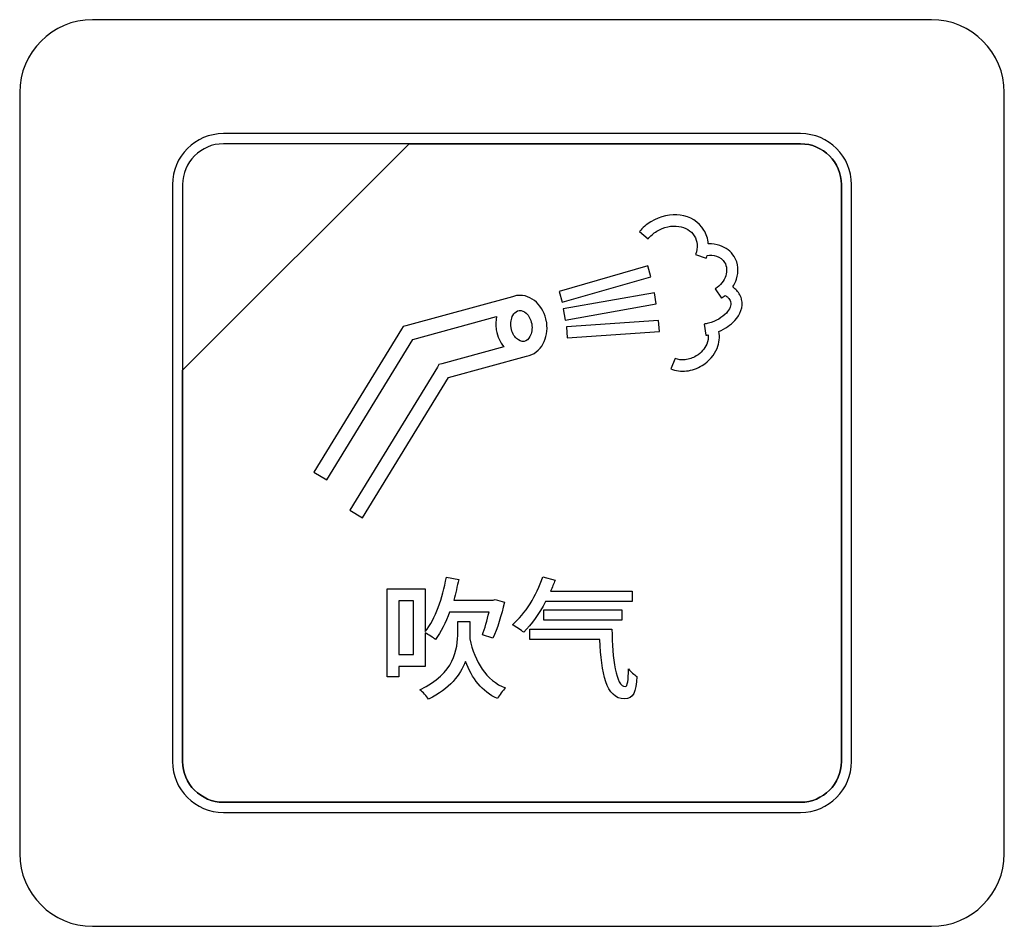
# Model space of a CAD drawing. Header units: millimetres. Extents: x 7146 to 9108, y -1574 to -663.
# Tile 191 of 256: x 7416 to 7436, y -1289 to -1270. Entities that reach past the tile are written whole.
import ezdxf

# ---------------------------------------------------------------- set-up
doc = ezdxf.new("R2010")
doc.units = ezdxf.units.MM
doc.header["$LTSCALE"] = 3

msp = doc.modelspace()

# ---------------------------------------------------------------- linework, layer by layer
at = {"linetype": 'Continuous', "lineweight": 30}
for points, knots in [([(7417.287, -1269.87), (7417.287, -1269.87), (7434.587, -1269.87), (7434.587, -1269.87), (7434.587, -1269.87), (7435.412, -1269.87), (7436.087, -1270.545), (7436.087, -1271.37), (7436.087, -1271.37), (7436.087, -1271.37), (7436.087, -1287.07), (7436.087, -1287.07), (7436.087, -1287.07), (7436.087, -1287.895), (7435.412, -1288.57), (7434.587, -1288.57), (7434.587, -1288.57), (7434.587, -1288.57), (7417.287, -1288.57), (7417.287, -1288.57), (7417.287, -1288.57), (7416.462, -1288.57), (7415.787, -1287.895), (7415.787, -1287.07), (7415.787, -1287.07), (7415.787, -1287.07), (7415.787, -1271.37), (7415.787, -1271.37), (7415.787, -1271.37), (7415.787, -1270.545), (7416.462, -1269.87), (7417.287, -1269.87)], [0, 0, 0, 0, 0.111111, 0.111111, 0.111111, 0.111111, 0.222222, 0.222222, 0.222222, 0.222222, 0.333333, 0.333333, 0.333333, 0.333333, 0.444444, 0.444444, 0.444444, 0.444444, 0.555556, 0.555556, 0.555556, 0.555556, 0.666667, 0.666667, 0.666667, 0.666667, 0.777778, 0.777778, 0.777778, 0.777778, 1, 1, 1, 1]), ([(7417.287, -1269.87), (7417.287, -1269.87), (7434.587, -1269.87), (7434.587, -1269.87), (7434.587, -1269.87), (7435.412, -1269.87), (7436.087, -1270.545), (7436.087, -1271.37), (7436.087, -1271.37), (7436.087, -1271.37), (7436.087, -1287.07), (7436.087, -1287.07), (7436.087, -1287.07), (7436.087, -1287.895), (7435.412, -1288.57), (7434.587, -1288.57), (7434.587, -1288.57), (7434.587, -1288.57), (7417.287, -1288.57), (7417.287, -1288.57), (7417.287, -1288.57), (7416.462, -1288.57), (7415.787, -1287.895), (7415.787, -1287.07), (7415.787, -1287.07), (7415.787, -1287.07), (7415.787, -1271.37), (7415.787, -1271.37), (7415.787, -1271.37), (7415.787, -1270.545), (7416.462, -1269.87), (7417.287, -1269.87)], [0, 0, 0, 0, 0.111111, 0.111111, 0.111111, 0.111111, 0.222222, 0.222222, 0.222222, 0.222222, 0.333333, 0.333333, 0.333333, 0.333333, 0.444444, 0.444444, 0.444444, 0.444444, 0.555556, 0.555556, 0.555556, 0.555556, 0.666667, 0.666667, 0.666667, 0.666667, 0.777778, 0.777778, 0.777778, 0.777778, 1, 1, 1, 1]), ([(7419.987, -1272.22), (7419.987, -1272.22), (7431.887, -1272.22), (7431.887, -1272.22), (7431.887, -1272.22), (7432.464, -1272.22), (7432.937, -1272.692), (7432.937, -1273.27), (7432.937, -1273.27), (7432.937, -1273.27), (7432.937, -1285.17), (7432.937, -1285.17), (7432.937, -1285.17), (7432.937, -1285.747), (7432.464, -1286.22), (7431.887, -1286.22), (7431.887, -1286.22), (7431.887, -1286.22), (7419.987, -1286.22), (7419.987, -1286.22), (7419.987, -1286.22), (7419.409, -1286.22), (7418.937, -1285.747), (7418.937, -1285.17), (7418.937, -1285.17), (7418.937, -1285.17), (7418.937, -1273.27), (7418.937, -1273.27), (7418.937, -1273.27), (7418.937, -1272.692), (7419.409, -1272.22), (7419.987, -1272.22)], [0, 0, 0, 0, 0.111111, 0.111111, 0.111111, 0.111111, 0.222222, 0.222222, 0.222222, 0.222222, 0.333333, 0.333333, 0.333333, 0.333333, 0.444444, 0.444444, 0.444444, 0.444444, 0.555556, 0.555556, 0.555556, 0.555556, 0.666667, 0.666667, 0.666667, 0.666667, 0.777778, 0.777778, 0.777778, 0.777778, 1, 1, 1, 1]), ([(7419.987, -1272.22), (7419.987, -1272.22), (7431.887, -1272.22), (7431.887, -1272.22), (7431.887, -1272.22), (7432.464, -1272.22), (7432.937, -1272.692), (7432.937, -1273.27), (7432.937, -1273.27), (7432.937, -1273.27), (7432.937, -1285.17), (7432.937, -1285.17), (7432.937, -1285.17), (7432.937, -1285.747), (7432.464, -1286.22), (7431.887, -1286.22), (7431.887, -1286.22), (7431.887, -1286.22), (7419.987, -1286.22), (7419.987, -1286.22), (7419.987, -1286.22), (7419.409, -1286.22), (7418.937, -1285.747), (7418.937, -1285.17), (7418.937, -1285.17), (7418.937, -1285.17), (7418.937, -1273.27), (7418.937, -1273.27), (7418.937, -1273.27), (7418.937, -1272.692), (7419.409, -1272.22), (7419.987, -1272.22)], [0, 0, 0, 0, 0.111111, 0.111111, 0.111111, 0.111111, 0.222222, 0.222222, 0.222222, 0.222222, 0.333333, 0.333333, 0.333333, 0.333333, 0.444444, 0.444444, 0.444444, 0.444444, 0.555556, 0.555556, 0.555556, 0.555556, 0.666667, 0.666667, 0.666667, 0.666667, 0.777778, 0.777778, 0.777778, 0.777778, 1, 1, 1, 1]), ([(7419.987, -1272.22), (7419.987, -1272.22), (7431.887, -1272.22), (7431.887, -1272.22), (7431.887, -1272.22), (7432.464, -1272.22), (7432.937, -1272.692), (7432.937, -1273.27), (7432.937, -1273.27), (7432.937, -1273.27), (7432.937, -1285.17), (7432.937, -1285.17), (7432.937, -1285.17), (7432.937, -1285.747), (7432.464, -1286.22), (7431.887, -1286.22), (7431.887, -1286.22), (7431.887, -1286.22), (7419.987, -1286.22), (7419.987, -1286.22), (7419.987, -1286.22), (7419.409, -1286.22), (7418.937, -1285.747), (7418.937, -1285.17), (7418.937, -1285.17), (7418.937, -1285.17), (7418.937, -1273.27), (7418.937, -1273.27), (7418.937, -1273.27), (7418.937, -1272.692), (7419.409, -1272.22), (7419.987, -1272.22)], [0, 0, 0, 0, 0.111111, 0.111111, 0.111111, 0.111111, 0.222222, 0.222222, 0.222222, 0.222222, 0.333333, 0.333333, 0.333333, 0.333333, 0.444444, 0.444444, 0.444444, 0.444444, 0.555556, 0.555556, 0.555556, 0.555556, 0.666667, 0.666667, 0.666667, 0.666667, 0.777778, 0.777778, 0.777778, 0.777778, 1, 1, 1, 1]), ([(7419.987, -1272.22), (7419.987, -1272.22), (7431.887, -1272.22), (7431.887, -1272.22), (7431.887, -1272.22), (7432.464, -1272.22), (7432.937, -1272.692), (7432.937, -1273.27), (7432.937, -1273.27), (7432.937, -1273.27), (7432.937, -1285.17), (7432.937, -1285.17), (7432.937, -1285.17), (7432.937, -1285.747), (7432.464, -1286.22), (7431.887, -1286.22), (7431.887, -1286.22), (7431.887, -1286.22), (7419.987, -1286.22), (7419.987, -1286.22), (7419.987, -1286.22), (7419.409, -1286.22), (7418.937, -1285.747), (7418.937, -1285.17), (7418.937, -1285.17), (7418.937, -1285.17), (7418.937, -1273.27), (7418.937, -1273.27), (7418.937, -1273.27), (7418.937, -1272.692), (7419.409, -1272.22), (7419.987, -1272.22)], [0, 0, 0, 0, 0.111111, 0.111111, 0.111111, 0.111111, 0.222222, 0.222222, 0.222222, 0.222222, 0.333333, 0.333333, 0.333333, 0.333333, 0.444444, 0.444444, 0.444444, 0.444444, 0.555556, 0.555556, 0.555556, 0.555556, 0.666667, 0.666667, 0.666667, 0.666667, 0.777778, 0.777778, 0.777778, 0.777778, 1, 1, 1, 1]), ([(7419.987, -1272.43), (7419.987, -1272.43), (7423.818, -1272.43), (7423.818, -1272.43), (7423.818, -1272.43), (7423.818, -1272.43), (7419.147, -1277.1), (7419.147, -1277.1), (7419.147, -1277.1), (7419.147, -1277.1), (7419.147, -1273.27), (7419.147, -1273.27), (7419.147, -1273.27), (7419.147, -1272.808), (7419.525, -1272.43), (7419.987, -1272.43)], [0, 0, 0, 0, 0.2, 0.2, 0.2, 0.2, 0.4, 0.4, 0.4, 0.4, 0.6, 0.6, 0.6, 0.6, 1, 1, 1, 1]), ([(7423.818, -1272.43), (7423.818, -1272.43), (7423.83, -1272.43), (7423.83, -1272.43), (7423.83, -1272.43), (7423.83, -1272.43), (7431.887, -1272.43), (7431.887, -1272.43), (7431.887, -1272.43), (7432.349, -1272.43), (7432.727, -1272.808), (7432.727, -1273.27), (7432.727, -1273.27), (7432.727, -1273.27), (7432.727, -1285.17), (7432.727, -1285.17), (7432.727, -1285.17), (7432.727, -1285.632), (7432.349, -1286.01), (7431.887, -1286.01), (7431.887, -1286.01), (7431.887, -1286.01), (7419.987, -1286.01), (7419.987, -1286.01), (7419.987, -1286.01), (7419.525, -1286.01), (7419.147, -1285.632), (7419.147, -1285.17), (7419.147, -1285.17), (7419.147, -1285.17), (7419.147, -1277.19), (7419.147, -1277.19), (7419.147, -1277.19), (7419.147, -1277.19), (7419.147, -1277.1), (7419.147, -1277.1), (7419.147, -1277.1), (7419.147, -1277.1), (7423.818, -1272.43), (7423.818, -1272.43)], [0, 0, 0, 0, 0.090909, 0.090909, 0.090909, 0.090909, 0.181818, 0.181818, 0.181818, 0.181818, 0.272727, 0.272727, 0.272727, 0.272727, 0.363636, 0.363636, 0.363636, 0.363636, 0.454545, 0.454545, 0.454545, 0.454545, 0.545455, 0.545455, 0.545455, 0.545455, 0.636364, 0.636364, 0.636364, 0.636364, 0.727273, 0.727273, 0.727273, 0.727273, 0.818182, 0.818182, 0.818182, 0.818182, 1, 1, 1, 1]), ([(7432.727, -1285.17), (7432.727, -1285.17), (7432.727, -1273.27), (7432.727, -1273.27), (7432.727, -1273.27), (7432.727, -1272.808), (7432.349, -1272.43), (7431.887, -1272.43), (7431.887, -1272.43), (7431.887, -1272.43), (7423.83, -1272.43), (7423.83, -1272.43), (7423.83, -1272.43), (7423.83, -1272.43), (7423.818, -1272.43), (7423.818, -1272.43), (7423.818, -1272.43), (7423.818, -1272.43), (7419.147, -1277.1), (7419.147, -1277.1), (7419.147, -1277.1), (7419.147, -1277.1), (7419.147, -1277.19), (7419.147, -1277.19), (7419.147, -1277.19), (7419.147, -1277.19), (7419.147, -1285.17), (7419.147, -1285.17), (7419.147, -1285.17), (7419.147, -1285.632), (7419.525, -1286.01), (7419.987, -1286.01), (7419.987, -1286.01), (7419.987, -1286.01), (7431.887, -1286.01), (7431.887, -1286.01), (7431.887, -1286.01), (7432.349, -1286.01), (7432.727, -1285.632), (7432.727, -1285.17)], [0, 0, 0, 0, 0.090909, 0.090909, 0.090909, 0.090909, 0.181818, 0.181818, 0.181818, 0.181818, 0.272727, 0.272727, 0.272727, 0.272727, 0.363636, 0.363636, 0.363636, 0.363636, 0.454545, 0.454545, 0.454545, 0.454545, 0.545455, 0.545455, 0.545455, 0.545455, 0.636364, 0.636364, 0.636364, 0.636364, 0.727273, 0.727273, 0.727273, 0.727273, 0.818182, 0.818182, 0.818182, 0.818182, 1, 1, 1, 1]), ([(7419.987, -1272.43), (7419.987, -1272.43), (7423.818, -1272.43), (7423.818, -1272.43), (7423.818, -1272.43), (7423.818, -1272.43), (7419.147, -1277.1), (7419.147, -1277.1), (7419.147, -1277.1), (7419.147, -1277.1), (7419.147, -1273.27), (7419.147, -1273.27), (7419.147, -1273.27), (7419.147, -1272.808), (7419.525, -1272.43), (7419.987, -1272.43)], [0, 0, 0, 0, 0.2, 0.2, 0.2, 0.2, 0.4, 0.4, 0.4, 0.4, 0.6, 0.6, 0.6, 0.6, 1, 1, 1, 1]), ([(7423.818, -1272.43), (7423.818, -1272.43), (7423.83, -1272.43), (7423.83, -1272.43), (7423.83, -1272.43), (7423.83, -1272.43), (7431.887, -1272.43), (7431.887, -1272.43), (7431.887, -1272.43), (7432.349, -1272.43), (7432.727, -1272.808), (7432.727, -1273.27), (7432.727, -1273.27), (7432.727, -1273.27), (7432.727, -1285.17), (7432.727, -1285.17), (7432.727, -1285.17), (7432.727, -1285.632), (7432.349, -1286.01), (7431.887, -1286.01), (7431.887, -1286.01), (7431.887, -1286.01), (7419.987, -1286.01), (7419.987, -1286.01), (7419.987, -1286.01), (7419.525, -1286.01), (7419.147, -1285.632), (7419.147, -1285.17), (7419.147, -1285.17), (7419.147, -1285.17), (7419.147, -1277.19), (7419.147, -1277.19), (7419.147, -1277.19), (7419.147, -1277.19), (7419.147, -1277.1), (7419.147, -1277.1), (7419.147, -1277.1), (7419.147, -1277.1), (7423.818, -1272.43), (7423.818, -1272.43)], [0, 0, 0, 0, 0.090909, 0.090909, 0.090909, 0.090909, 0.181818, 0.181818, 0.181818, 0.181818, 0.272727, 0.272727, 0.272727, 0.272727, 0.363636, 0.363636, 0.363636, 0.363636, 0.454545, 0.454545, 0.454545, 0.454545, 0.545455, 0.545455, 0.545455, 0.545455, 0.636364, 0.636364, 0.636364, 0.636364, 0.727273, 0.727273, 0.727273, 0.727273, 0.818182, 0.818182, 0.818182, 0.818182, 1, 1, 1, 1]), ([(7432.727, -1285.17), (7432.727, -1285.17), (7432.727, -1273.27), (7432.727, -1273.27), (7432.727, -1273.27), (7432.727, -1272.808), (7432.349, -1272.43), (7431.887, -1272.43), (7431.887, -1272.43), (7431.887, -1272.43), (7423.83, -1272.43), (7423.83, -1272.43), (7423.83, -1272.43), (7423.83, -1272.43), (7423.818, -1272.43), (7423.818, -1272.43), (7423.818, -1272.43), (7423.818, -1272.43), (7419.147, -1277.1), (7419.147, -1277.1), (7419.147, -1277.1), (7419.147, -1277.1), (7419.147, -1277.19), (7419.147, -1277.19), (7419.147, -1277.19), (7419.147, -1277.19), (7419.147, -1285.17), (7419.147, -1285.17), (7419.147, -1285.17), (7419.147, -1285.632), (7419.525, -1286.01), (7419.987, -1286.01), (7419.987, -1286.01), (7419.987, -1286.01), (7431.887, -1286.01), (7431.887, -1286.01), (7431.887, -1286.01), (7432.349, -1286.01), (7432.727, -1285.632), (7432.727, -1285.17)], [0, 0, 0, 0, 0.090909, 0.090909, 0.090909, 0.090909, 0.181818, 0.181818, 0.181818, 0.181818, 0.272727, 0.272727, 0.272727, 0.272727, 0.363636, 0.363636, 0.363636, 0.363636, 0.454545, 0.454545, 0.454545, 0.454545, 0.545455, 0.545455, 0.545455, 0.545455, 0.636364, 0.636364, 0.636364, 0.636364, 0.727273, 0.727273, 0.727273, 0.727273, 0.818182, 0.818182, 0.818182, 0.818182, 1, 1, 1, 1]), ([(7419.987, -1272.43), (7419.987, -1272.43), (7423.818, -1272.43), (7423.818, -1272.43), (7423.818, -1272.43), (7423.818, -1272.43), (7419.147, -1277.1), (7419.147, -1277.1), (7419.147, -1277.1), (7419.147, -1277.1), (7419.147, -1273.27), (7419.147, -1273.27), (7419.147, -1273.27), (7419.147, -1272.808), (7419.525, -1272.43), (7419.987, -1272.43)], [0, 0, 0, 0, 0.2, 0.2, 0.2, 0.2, 0.4, 0.4, 0.4, 0.4, 0.6, 0.6, 0.6, 0.6, 1, 1, 1, 1]), ([(7423.818, -1272.43), (7423.818, -1272.43), (7423.83, -1272.43), (7423.83, -1272.43), (7423.83, -1272.43), (7423.83, -1272.43), (7431.887, -1272.43), (7431.887, -1272.43), (7431.887, -1272.43), (7432.349, -1272.43), (7432.727, -1272.808), (7432.727, -1273.27), (7432.727, -1273.27), (7432.727, -1273.27), (7432.727, -1285.17), (7432.727, -1285.17), (7432.727, -1285.17), (7432.727, -1285.632), (7432.349, -1286.01), (7431.887, -1286.01), (7431.887, -1286.01), (7431.887, -1286.01), (7419.987, -1286.01), (7419.987, -1286.01), (7419.987, -1286.01), (7419.525, -1286.01), (7419.147, -1285.632), (7419.147, -1285.17), (7419.147, -1285.17), (7419.147, -1285.17), (7419.147, -1277.19), (7419.147, -1277.19), (7419.147, -1277.19), (7419.147, -1277.19), (7419.147, -1277.1), (7419.147, -1277.1), (7419.147, -1277.1), (7419.147, -1277.1), (7423.818, -1272.43), (7423.818, -1272.43)], [0, 0, 0, 0, 0.090909, 0.090909, 0.090909, 0.090909, 0.181818, 0.181818, 0.181818, 0.181818, 0.272727, 0.272727, 0.272727, 0.272727, 0.363636, 0.363636, 0.363636, 0.363636, 0.454545, 0.454545, 0.454545, 0.454545, 0.545455, 0.545455, 0.545455, 0.545455, 0.636364, 0.636364, 0.636364, 0.636364, 0.727273, 0.727273, 0.727273, 0.727273, 0.818182, 0.818182, 0.818182, 0.818182, 1, 1, 1, 1]), ([(7432.727, -1285.17), (7432.727, -1285.17), (7432.727, -1273.27), (7432.727, -1273.27), (7432.727, -1273.27), (7432.727, -1272.808), (7432.349, -1272.43), (7431.887, -1272.43), (7431.887, -1272.43), (7431.887, -1272.43), (7423.83, -1272.43), (7423.83, -1272.43), (7423.83, -1272.43), (7423.83, -1272.43), (7423.818, -1272.43), (7423.818, -1272.43), (7423.818, -1272.43), (7423.818, -1272.43), (7419.147, -1277.1), (7419.147, -1277.1), (7419.147, -1277.1), (7419.147, -1277.1), (7419.147, -1277.19), (7419.147, -1277.19), (7419.147, -1277.19), (7419.147, -1277.19), (7419.147, -1285.17), (7419.147, -1285.17), (7419.147, -1285.17), (7419.147, -1285.632), (7419.525, -1286.01), (7419.987, -1286.01), (7419.987, -1286.01), (7419.987, -1286.01), (7431.887, -1286.01), (7431.887, -1286.01), (7431.887, -1286.01), (7432.349, -1286.01), (7432.727, -1285.632), (7432.727, -1285.17)], [0, 0, 0, 0, 0.090909, 0.090909, 0.090909, 0.090909, 0.181818, 0.181818, 0.181818, 0.181818, 0.272727, 0.272727, 0.272727, 0.272727, 0.363636, 0.363636, 0.363636, 0.363636, 0.454545, 0.454545, 0.454545, 0.454545, 0.545455, 0.545455, 0.545455, 0.545455, 0.636364, 0.636364, 0.636364, 0.636364, 0.727273, 0.727273, 0.727273, 0.727273, 0.818182, 0.818182, 0.818182, 0.818182, 1, 1, 1, 1]), ([(7419.987, -1272.43), (7419.987, -1272.43), (7423.818, -1272.43), (7423.818, -1272.43), (7423.818, -1272.43), (7423.818, -1272.43), (7419.147, -1277.1), (7419.147, -1277.1), (7419.147, -1277.1), (7419.147, -1277.1), (7419.147, -1273.27), (7419.147, -1273.27), (7419.147, -1273.27), (7419.147, -1272.808), (7419.525, -1272.43), (7419.987, -1272.43)], [0, 0, 0, 0, 0.2, 0.2, 0.2, 0.2, 0.4, 0.4, 0.4, 0.4, 0.6, 0.6, 0.6, 0.6, 1, 1, 1, 1]), ([(7423.818, -1272.43), (7423.818, -1272.43), (7423.83, -1272.43), (7423.83, -1272.43), (7423.83, -1272.43), (7423.83, -1272.43), (7431.887, -1272.43), (7431.887, -1272.43), (7431.887, -1272.43), (7432.349, -1272.43), (7432.727, -1272.808), (7432.727, -1273.27), (7432.727, -1273.27), (7432.727, -1273.27), (7432.727, -1285.17), (7432.727, -1285.17), (7432.727, -1285.17), (7432.727, -1285.632), (7432.349, -1286.01), (7431.887, -1286.01), (7431.887, -1286.01), (7431.887, -1286.01), (7419.987, -1286.01), (7419.987, -1286.01), (7419.987, -1286.01), (7419.525, -1286.01), (7419.147, -1285.632), (7419.147, -1285.17), (7419.147, -1285.17), (7419.147, -1285.17), (7419.147, -1277.19), (7419.147, -1277.19), (7419.147, -1277.19), (7419.147, -1277.19), (7419.147, -1277.1), (7419.147, -1277.1), (7419.147, -1277.1), (7419.147, -1277.1), (7423.818, -1272.43), (7423.818, -1272.43)], [0, 0, 0, 0, 0.090909, 0.090909, 0.090909, 0.090909, 0.181818, 0.181818, 0.181818, 0.181818, 0.272727, 0.272727, 0.272727, 0.272727, 0.363636, 0.363636, 0.363636, 0.363636, 0.454545, 0.454545, 0.454545, 0.454545, 0.545455, 0.545455, 0.545455, 0.545455, 0.636364, 0.636364, 0.636364, 0.636364, 0.727273, 0.727273, 0.727273, 0.727273, 0.818182, 0.818182, 0.818182, 0.818182, 1, 1, 1, 1]), ([(7432.727, -1285.17), (7432.727, -1285.17), (7432.727, -1273.27), (7432.727, -1273.27), (7432.727, -1273.27), (7432.727, -1272.808), (7432.349, -1272.43), (7431.887, -1272.43), (7431.887, -1272.43), (7431.887, -1272.43), (7423.83, -1272.43), (7423.83, -1272.43), (7423.83, -1272.43), (7423.83, -1272.43), (7423.818, -1272.43), (7423.818, -1272.43), (7423.818, -1272.43), (7423.818, -1272.43), (7419.147, -1277.1), (7419.147, -1277.1), (7419.147, -1277.1), (7419.147, -1277.1), (7419.147, -1277.19), (7419.147, -1277.19), (7419.147, -1277.19), (7419.147, -1277.19), (7419.147, -1285.17), (7419.147, -1285.17), (7419.147, -1285.17), (7419.147, -1285.632), (7419.525, -1286.01), (7419.987, -1286.01), (7419.987, -1286.01), (7419.987, -1286.01), (7431.887, -1286.01), (7431.887, -1286.01), (7431.887, -1286.01), (7432.349, -1286.01), (7432.727, -1285.632), (7432.727, -1285.17)], [0, 0, 0, 0, 0.090909, 0.090909, 0.090909, 0.090909, 0.181818, 0.181818, 0.181818, 0.181818, 0.272727, 0.272727, 0.272727, 0.272727, 0.363636, 0.363636, 0.363636, 0.363636, 0.454545, 0.454545, 0.454545, 0.454545, 0.545455, 0.545455, 0.545455, 0.545455, 0.636364, 0.636364, 0.636364, 0.636364, 0.727273, 0.727273, 0.727273, 0.727273, 0.818182, 0.818182, 0.818182, 0.818182, 1, 1, 1, 1]), ([(7428.564, -1274.239), (7428.598, -1274.199), (7428.634, -1274.162), (7428.673, -1274.129), (7428.673, -1274.129), (7428.712, -1274.095), (7428.755, -1274.064), (7428.8, -1274.037), (7428.8, -1274.037), (7428.8, -1274.037), (7428.801, -1274.036), (7428.801, -1274.036), (7428.801, -1274.036), (7428.995, -1273.917), (7429.213, -1273.874), (7429.407, -1273.902), (7429.407, -1273.902), (7429.609, -1273.931), (7429.787, -1274.035), (7429.893, -1274.208), (7429.893, -1274.208), (7429.893, -1274.208), (7429.894, -1274.208), (7429.894, -1274.208), (7429.894, -1274.208), (7429.946, -1274.293), (7429.976, -1274.389), (7429.984, -1274.488), (7429.984, -1274.488), (7429.984, -1274.488), (7429.985, -1274.496), (7429.985, -1274.496), (7429.985, -1274.496), (7430.069, -1274.492), (7430.15, -1274.503), (7430.225, -1274.528), (7430.225, -1274.528), (7430.348, -1274.569), (7430.451, -1274.647), (7430.518, -1274.756), (7430.518, -1274.756), (7430.605, -1274.897), (7430.616, -1275.064), (7430.564, -1275.222), (7430.564, -1275.222), (7430.546, -1275.277), (7430.521, -1275.331), (7430.488, -1275.382), (7430.488, -1275.382), (7430.51, -1275.398), (7430.53, -1275.414), (7430.549, -1275.432), (7430.549, -1275.432), (7430.607, -1275.486), (7430.648, -1275.552), (7430.668, -1275.625), (7430.668, -1275.625), (7430.668, -1275.625), (7430.672, -1275.641), (7430.672, -1275.641), (7430.672, -1275.641), (7430.672, -1275.641), (7430.672, -1275.642), (7430.672, -1275.642), (7430.672, -1275.642), (7430.705, -1275.792), (7430.648, -1275.947), (7430.528, -1276.077), (7430.528, -1276.077), (7430.447, -1276.166), (7430.336, -1276.244), (7430.203, -1276.301), (7430.203, -1276.301), (7430.227, -1276.415), (7430.213, -1276.536), (7430.166, -1276.649), (7430.166, -1276.649), (7430.109, -1276.787), (7430.002, -1276.914), (7429.857, -1277.003), (7429.857, -1277.003), (7429.756, -1277.065), (7429.645, -1277.103), (7429.535, -1277.115), (7429.535, -1277.115), (7429.422, -1277.128), (7429.309, -1277.114), (7429.209, -1277.072), (7429.209, -1277.072), (7429.209, -1277.072), (7429.298, -1276.857), (7429.298, -1276.857), (7429.298, -1276.857), (7429.362, -1276.884), (7429.435, -1276.892), (7429.509, -1276.884), (7429.509, -1276.884), (7429.586, -1276.876), (7429.665, -1276.849), (7429.736, -1276.805), (7429.736, -1276.805), (7429.838, -1276.742), (7429.912, -1276.654), (7429.952, -1276.56), (7429.952, -1276.56), (7429.977, -1276.497), (7429.988, -1276.432), (7429.98, -1276.371), (7429.98, -1276.371), (7429.966, -1276.374), (7429.95, -1276.377), (7429.933, -1276.38), (7429.933, -1276.38), (7429.933, -1276.38), (7429.896, -1276.15), (7429.896, -1276.15), (7429.896, -1276.15), (7429.908, -1276.148), (7429.923, -1276.145), (7429.94, -1276.142), (7429.94, -1276.142), (7429.94, -1276.142), (7429.94, -1276.142), (7429.94, -1276.142), (7429.94, -1276.142), (7429.954, -1276.139), (7429.97, -1276.135), (7429.985, -1276.131), (7429.985, -1276.131), (7429.985, -1276.131), (7429.985, -1276.131), (7429.985, -1276.131), (7429.985, -1276.131), (7430.143, -1276.088), (7430.274, -1276.011), (7430.357, -1275.92), (7430.357, -1275.92), (7430.428, -1275.843), (7430.463, -1275.758), (7430.443, -1275.686), (7430.443, -1275.686), (7430.443, -1275.686), (7430.442, -1275.682), (7430.442, -1275.682), (7430.442, -1275.682), (7430.433, -1275.652), (7430.415, -1275.625), (7430.39, -1275.601), (7430.39, -1275.601), (7430.373, -1275.585), (7430.353, -1275.571), (7430.331, -1275.558), (7430.331, -1275.558), (7430.306, -1275.578), (7430.28, -1275.598), (7430.253, -1275.615), (7430.253, -1275.615), (7430.253, -1275.615), (7430.127, -1275.42), (7430.127, -1275.42), (7430.127, -1275.42), (7430.235, -1275.35), (7430.31, -1275.253), (7430.343, -1275.15), (7430.343, -1275.15), (7430.375, -1275.055), (7430.369, -1274.957), (7430.32, -1274.877), (7430.32, -1274.877), (7430.283, -1274.816), (7430.223, -1274.772), (7430.152, -1274.748), (7430.152, -1274.748), (7430.094, -1274.729), (7430.029, -1274.723), (7429.96, -1274.731), (7429.96, -1274.731), (7429.955, -1274.751), (7429.949, -1274.77), (7429.942, -1274.789), (7429.942, -1274.789), (7429.942, -1274.789), (7429.723, -1274.711), (7429.723, -1274.711), (7429.723, -1274.711), (7429.748, -1274.642), (7429.757, -1274.572), (7429.752, -1274.507), (7429.752, -1274.507), (7429.747, -1274.443), (7429.728, -1274.382), (7429.695, -1274.329), (7429.695, -1274.329), (7429.695, -1274.329), (7429.695, -1274.329), (7429.695, -1274.329), (7429.695, -1274.329), (7429.628, -1274.219), (7429.51, -1274.151), (7429.374, -1274.132), (7429.374, -1274.132), (7429.231, -1274.112), (7429.068, -1274.144), (7428.921, -1274.235), (7428.921, -1274.235), (7428.921, -1274.235), (7428.921, -1274.235), (7428.921, -1274.235), (7428.921, -1274.235), (7428.887, -1274.256), (7428.854, -1274.279), (7428.824, -1274.305), (7428.824, -1274.305), (7428.793, -1274.332), (7428.765, -1274.359), (7428.741, -1274.388), (7428.741, -1274.388), (7428.741, -1274.388), (7428.564, -1274.239), (7428.564, -1274.239)], [0, 0, 0, 0, 0.017857, 0.017857, 0.017857, 0.017857, 0.035714, 0.035714, 0.035714, 0.035714, 0.053571, 0.053571, 0.053571, 0.053571, 0.071429, 0.071429, 0.071429, 0.071429, 0.089286, 0.089286, 0.089286, 0.089286, 0.107143, 0.107143, 0.107143, 0.107143, 0.125, 0.125, 0.125, 0.125, 0.142857, 0.142857, 0.142857, 0.142857, 0.160714, 0.160714, 0.160714, 0.160714, 0.178571, 0.178571, 0.178571, 0.178571, 0.196429, 0.196429, 0.196429, 0.196429, 0.214286, 0.214286, 0.214286, 0.214286, 0.232143, 0.232143, 0.232143, 0.232143, 0.25, 0.25, 0.25, 0.25, 0.267857, 0.267857, 0.267857, 0.267857, 0.285714, 0.285714, 0.285714, 0.285714, 0.303571, 0.303571, 0.303571, 0.303571, 0.321429, 0.321429, 0.321429, 0.321429, 0.339286, 0.339286, 0.339286, 0.339286, 0.357143, 0.357143, 0.357143, 0.357143, 0.375, 0.375, 0.375, 0.375, 0.392857, 0.392857, 0.392857, 0.392857, 0.410714, 0.410714, 0.410714, 0.410714, 0.428571, 0.428571, 0.428571, 0.428571, 0.446429, 0.446429, 0.446429, 0.446429, 0.464286, 0.464286, 0.464286, 0.464286, 0.482143, 0.482143, 0.482143, 0.482143, 0.5, 0.5, 0.5, 0.5, 0.517857, 0.517857, 0.517857, 0.517857, 0.535714, 0.535714, 0.535714, 0.535714, 0.553571, 0.553571, 0.553571, 0.553571, 0.571429, 0.571429, 0.571429, 0.571429, 0.589286, 0.589286, 0.589286, 0.589286, 0.607143, 0.607143, 0.607143, 0.607143, 0.625, 0.625, 0.625, 0.625, 0.642857, 0.642857, 0.642857, 0.642857, 0.660714, 0.660714, 0.660714, 0.660714, 0.678571, 0.678571, 0.678571, 0.678571, 0.696429, 0.696429, 0.696429, 0.696429, 0.714286, 0.714286, 0.714286, 0.714286, 0.732143, 0.732143, 0.732143, 0.732143, 0.75, 0.75, 0.75, 0.75, 0.767857, 0.767857, 0.767857, 0.767857, 0.785714, 0.785714, 0.785714, 0.785714, 0.803571, 0.803571, 0.803571, 0.803571, 0.821429, 0.821429, 0.821429, 0.821429, 0.839286, 0.839286, 0.839286, 0.839286, 0.857143, 0.857143, 0.857143, 0.857143, 0.875, 0.875, 0.875, 0.875, 0.892857, 0.892857, 0.892857, 0.892857, 0.910714, 0.910714, 0.910714, 0.910714, 0.928571, 0.928571, 0.928571, 0.928571, 0.946429, 0.946429, 0.946429, 0.946429, 0.964286, 0.964286, 0.964286, 0.964286, 1, 1, 1, 1]), ([(7428.8, -1274.036), (7428.8, -1274.036), (7428.801, -1274.036), (7428.801, -1274.036), (7428.801, -1274.036), (7428.801, -1274.036), (7428.8, -1274.036), (7428.8, -1274.036)], [0, 0, 0, 0, 0.333333, 0.333333, 0.333333, 0.333333, 1, 1, 1, 1]), ([(7429.695, -1274.329), (7429.695, -1274.329), (7429.695, -1274.329), (7429.695, -1274.329), (7429.695, -1274.329), (7429.695, -1274.329), (7429.695, -1274.329), (7429.695, -1274.329)], [0, 0, 0, 0, 0.333333, 0.333333, 0.333333, 0.333333, 1, 1, 1, 1]), ([(7426.906, -1275.475), (7426.906, -1275.475), (7428.738, -1274.949), (7428.738, -1274.949), (7428.738, -1274.949), (7428.738, -1274.949), (7428.801, -1275.173), (7428.801, -1275.173), (7428.801, -1275.173), (7428.801, -1275.173), (7426.97, -1275.699), (7426.97, -1275.699), (7426.97, -1275.699), (7426.97, -1275.699), (7426.906, -1275.475), (7426.906, -1275.475)], [0, 0, 0, 0, 0.2, 0.2, 0.2, 0.2, 0.4, 0.4, 0.4, 0.4, 0.6, 0.6, 0.6, 0.6, 1, 1, 1, 1]), ([(7421.853, -1279.203), (7421.853, -1279.203), (7423.658, -1276.252), (7423.658, -1276.252), (7423.658, -1276.252), (7423.658, -1276.252), (7423.69, -1276.2), (7423.69, -1276.2), (7423.69, -1276.2), (7423.69, -1276.2), (7423.75, -1276.184), (7423.75, -1276.184), (7423.75, -1276.184), (7423.75, -1276.184), (7425.946, -1275.585), (7425.946, -1275.585), (7425.946, -1275.585), (7425.973, -1275.575), (7426.002, -1275.567), (7426.031, -1275.562), (7426.031, -1275.562), (7426.031, -1275.562), (7426.046, -1275.56), (7426.046, -1275.56), (7426.046, -1275.56), (7426.046, -1275.56), (7426.049, -1275.56), (7426.049, -1275.56), (7426.049, -1275.56), (7426.193, -1275.542), (7426.332, -1275.596), (7426.442, -1275.698), (7426.442, -1275.698), (7426.545, -1275.795), (7426.623, -1275.938), (7426.65, -1276.103), (7426.65, -1276.103), (7426.65, -1276.103), (7426.652, -1276.118), (7426.652, -1276.118), (7426.652, -1276.118), (7426.652, -1276.118), (7426.652, -1276.119), (7426.652, -1276.119), (7426.652, -1276.119), (7426.674, -1276.278), (7426.645, -1276.431), (7426.579, -1276.552), (7426.579, -1276.552), (7426.506, -1276.687), (7426.386, -1276.783), (7426.239, -1276.809), (7426.239, -1276.809), (7426.239, -1276.809), (7424.631, -1277.248), (7424.631, -1277.248), (7424.631, -1277.248), (7424.631, -1277.248), (7422.858, -1280.146), (7422.858, -1280.146), (7422.858, -1280.146), (7422.858, -1280.146), (7422.594, -1279.984), (7422.594, -1279.984), (7422.594, -1279.984), (7422.594, -1279.984), (7424.399, -1277.034), (7424.399, -1277.034), (7424.399, -1277.034), (7424.399, -1277.034), (7424.431, -1276.982), (7424.431, -1276.982), (7424.431, -1276.982), (7424.431, -1276.982), (7424.491, -1276.966), (7424.491, -1276.966), (7424.491, -1276.966), (7424.491, -1276.966), (7425.767, -1276.617), (7425.767, -1276.617), (7425.767, -1276.617), (7425.691, -1276.525), (7425.635, -1276.405), (7425.613, -1276.269), (7425.613, -1276.269), (7425.613, -1276.269), (7425.611, -1276.255), (7425.611, -1276.255), (7425.611, -1276.255), (7425.611, -1276.255), (7425.611, -1276.253), (7425.611, -1276.253), (7425.611, -1276.253), (7425.598, -1276.163), (7425.602, -1276.075), (7425.62, -1275.994), (7425.62, -1275.994), (7425.62, -1275.994), (7423.891, -1276.466), (7423.891, -1276.466), (7423.891, -1276.466), (7423.891, -1276.466), (7422.117, -1279.364), (7422.117, -1279.364), (7422.117, -1279.364), (7422.117, -1279.364), (7421.853, -1279.203), (7421.853, -1279.203)], [0, 0, 0, 0, 0.035714, 0.035714, 0.035714, 0.035714, 0.071429, 0.071429, 0.071429, 0.071429, 0.107143, 0.107143, 0.107143, 0.107143, 0.142857, 0.142857, 0.142857, 0.142857, 0.178571, 0.178571, 0.178571, 0.178571, 0.214286, 0.214286, 0.214286, 0.214286, 0.25, 0.25, 0.25, 0.25, 0.285714, 0.285714, 0.285714, 0.285714, 0.321429, 0.321429, 0.321429, 0.321429, 0.357143, 0.357143, 0.357143, 0.357143, 0.392857, 0.392857, 0.392857, 0.392857, 0.428571, 0.428571, 0.428571, 0.428571, 0.464286, 0.464286, 0.464286, 0.464286, 0.5, 0.5, 0.5, 0.5, 0.535714, 0.535714, 0.535714, 0.535714, 0.571429, 0.571429, 0.571429, 0.571429, 0.607143, 0.607143, 0.607143, 0.607143, 0.642857, 0.642857, 0.642857, 0.642857, 0.678571, 0.678571, 0.678571, 0.678571, 0.714286, 0.714286, 0.714286, 0.714286, 0.75, 0.75, 0.75, 0.75, 0.785714, 0.785714, 0.785714, 0.785714, 0.821429, 0.821429, 0.821429, 0.821429, 0.857143, 0.857143, 0.857143, 0.857143, 0.892857, 0.892857, 0.892857, 0.892857, 0.928571, 0.928571, 0.928571, 0.928571, 1, 1, 1, 1]), ([(7426.995, -1275.836), (7426.995, -1275.836), (7428.872, -1275.503), (7428.872, -1275.503), (7428.872, -1275.503), (7428.872, -1275.503), (7428.912, -1275.732), (7428.912, -1275.732), (7428.912, -1275.732), (7428.912, -1275.732), (7427.035, -1276.065), (7427.035, -1276.065), (7427.035, -1276.065), (7427.035, -1276.065), (7426.995, -1275.836), (7426.995, -1275.836)], [0, 0, 0, 0, 0.2, 0.2, 0.2, 0.2, 0.4, 0.4, 0.4, 0.4, 0.6, 0.6, 0.6, 0.6, 1, 1, 1, 1]), ([(7426.086, -1275.867), (7426.086, -1275.867), (7426.047, -1275.878), (7426.047, -1275.878), (7426.047, -1275.878), (7426.01, -1275.894), (7425.978, -1275.926), (7425.955, -1275.969), (7425.955, -1275.969), (7425.919, -1276.036), (7425.904, -1276.125), (7425.919, -1276.221), (7425.919, -1276.221), (7425.919, -1276.221), (7425.92, -1276.228), (7425.92, -1276.228), (7425.92, -1276.228), (7425.936, -1276.32), (7425.978, -1276.397), (7426.032, -1276.448), (7426.032, -1276.448), (7426.078, -1276.491), (7426.132, -1276.513), (7426.183, -1276.505), (7426.183, -1276.505), (7426.183, -1276.505), (7426.186, -1276.504), (7426.186, -1276.504), (7426.186, -1276.504), (7426.235, -1276.495), (7426.278, -1276.458), (7426.308, -1276.404), (7426.308, -1276.404), (7426.344, -1276.337), (7426.359, -1276.247), (7426.344, -1276.152), (7426.344, -1276.152), (7426.344, -1276.152), (7426.343, -1276.142), (7426.343, -1276.142), (7426.343, -1276.142), (7426.326, -1276.051), (7426.285, -1275.975), (7426.231, -1275.925), (7426.231, -1275.925), (7426.187, -1275.884), (7426.135, -1275.861), (7426.086, -1275.867)], [0, 0, 0, 0, 0.076923, 0.076923, 0.076923, 0.076923, 0.153846, 0.153846, 0.153846, 0.153846, 0.230769, 0.230769, 0.230769, 0.230769, 0.307692, 0.307692, 0.307692, 0.307692, 0.384615, 0.384615, 0.384615, 0.384615, 0.461538, 0.461538, 0.461538, 0.461538, 0.538462, 0.538462, 0.538462, 0.538462, 0.615385, 0.615385, 0.615385, 0.615385, 0.692308, 0.692308, 0.692308, 0.692308, 0.769231, 0.769231, 0.769231, 0.769231, 0.846154, 0.846154, 0.846154, 0.846154, 1, 1, 1, 1]), ([(7427.058, -1276.203), (7427.058, -1276.203), (7428.959, -1276.072), (7428.959, -1276.072), (7428.959, -1276.072), (7428.959, -1276.072), (7428.975, -1276.304), (7428.975, -1276.304), (7428.975, -1276.304), (7428.975, -1276.304), (7427.073, -1276.434), (7427.073, -1276.434), (7427.073, -1276.434), (7427.073, -1276.434), (7427.058, -1276.203), (7427.058, -1276.203)], [0, 0, 0, 0, 0.2, 0.2, 0.2, 0.2, 0.4, 0.4, 0.4, 0.4, 0.6, 0.6, 0.6, 0.6, 1, 1, 1, 1]), ([(7424.149, -1283.21), (7424.149, -1283.21), (7424.149, -1282.518), (7424.149, -1282.518), (7424.149, -1282.518), (7424.215, -1282.553), (7424.313, -1282.616), (7424.357, -1282.652), (7424.357, -1282.652), (7424.472, -1282.501), (7424.568, -1282.307), (7424.65, -1282.088), (7424.65, -1282.088), (7424.65, -1282.088), (7425.463, -1282.088), (7425.463, -1282.088), (7425.463, -1282.088), (7425.424, -1282.258), (7425.375, -1282.435), (7425.326, -1282.556), (7425.326, -1282.556), (7425.326, -1282.556), (7425.545, -1282.627), (7425.545, -1282.627), (7425.545, -1282.627), (7425.632, -1282.441), (7425.72, -1282.145), (7425.783, -1281.885), (7425.783, -1281.885), (7425.783, -1281.885), (7425.591, -1281.83), (7425.591, -1281.83), (7425.591, -1281.83), (7425.591, -1281.83), (7425.548, -1281.841), (7425.548, -1281.841), (7425.548, -1281.841), (7425.548, -1281.841), (7424.735, -1281.841), (7424.735, -1281.841), (7424.735, -1281.841), (7424.773, -1281.705), (7424.809, -1281.559), (7424.839, -1281.414), (7424.839, -1281.414), (7424.839, -1281.414), (7424.584, -1281.371), (7424.584, -1281.371), (7424.584, -1281.371), (7424.507, -1281.803), (7424.36, -1282.222), (7424.149, -1282.49), (7424.149, -1282.49), (7424.149, -1282.49), (7424.149, -1281.611), (7424.149, -1281.611), (7424.149, -1281.611), (7424.149, -1281.611), (7423.36, -1281.611), (7423.36, -1281.611), (7423.36, -1281.611), (7423.36, -1281.611), (7423.36, -1283.424), (7423.36, -1283.424), (7423.36, -1283.424), (7423.36, -1283.424), (7423.601, -1283.424), (7423.601, -1283.424), (7423.601, -1283.424), (7423.601, -1283.424), (7423.601, -1283.21), (7423.601, -1283.21), (7423.601, -1283.21), (7423.601, -1283.21), (7424.149, -1283.21), (7424.149, -1283.21)], [0, 0, 0, 0, 0.05, 0.05, 0.05, 0.05, 0.1, 0.1, 0.1, 0.1, 0.15, 0.15, 0.15, 0.15, 0.2, 0.2, 0.2, 0.2, 0.25, 0.25, 0.25, 0.25, 0.3, 0.3, 0.3, 0.3, 0.35, 0.35, 0.35, 0.35, 0.4, 0.4, 0.4, 0.4, 0.45, 0.45, 0.45, 0.45, 0.5, 0.5, 0.5, 0.5, 0.55, 0.55, 0.55, 0.55, 0.6, 0.6, 0.6, 0.6, 0.65, 0.65, 0.65, 0.65, 0.7, 0.7, 0.7, 0.7, 0.75, 0.75, 0.75, 0.75, 0.8, 0.8, 0.8, 0.8, 0.85, 0.85, 0.85, 0.85, 0.9, 0.9, 0.9, 0.9, 1, 1, 1, 1]), ([(7428.412, -1281.872), (7428.412, -1281.872), (7428.412, -1281.655), (7428.412, -1281.655), (7428.412, -1281.655), (7428.412, -1281.655), (7426.734, -1281.655), (7426.734, -1281.655), (7426.734, -1281.655), (7426.767, -1281.581), (7426.797, -1281.505), (7426.824, -1281.428), (7426.824, -1281.428), (7426.824, -1281.428), (7426.57, -1281.362), (7426.57, -1281.362), (7426.57, -1281.362), (7426.441, -1281.748), (7426.214, -1282.121), (7425.948, -1282.351), (7425.948, -1282.351), (7426.014, -1282.386), (7426.126, -1282.463), (7426.178, -1282.504), (7426.178, -1282.504), (7426.34, -1282.342), (7426.496, -1282.121), (7426.627, -1281.872), (7426.627, -1281.872), (7426.627, -1281.872), (7428.412, -1281.872), (7428.412, -1281.872)], [0, 0, 0, 0, 0.111111, 0.111111, 0.111111, 0.111111, 0.222222, 0.222222, 0.222222, 0.222222, 0.333333, 0.333333, 0.333333, 0.333333, 0.444444, 0.444444, 0.444444, 0.444444, 0.555556, 0.555556, 0.555556, 0.555556, 0.666667, 0.666667, 0.666667, 0.666667, 0.777778, 0.777778, 0.777778, 0.777778, 1, 1, 1, 1]), ([(7423.908, -1281.858), (7423.908, -1281.858), (7423.908, -1282.964), (7423.908, -1282.964), (7423.908, -1282.964), (7423.908, -1282.964), (7423.601, -1282.964), (7423.601, -1282.964), (7423.601, -1282.964), (7423.601, -1282.964), (7423.601, -1281.858), (7423.601, -1281.858), (7423.601, -1281.858), (7423.601, -1281.858), (7423.908, -1281.858), (7423.908, -1281.858)], [0, 0, 0, 0, 0.2, 0.2, 0.2, 0.2, 0.4, 0.4, 0.4, 0.4, 0.6, 0.6, 0.6, 0.6, 1, 1, 1, 1]), ([(7428.199, -1282.252), (7428.199, -1282.252), (7428.199, -1282.044), (7428.199, -1282.044), (7428.199, -1282.044), (7428.199, -1282.044), (7426.592, -1282.044), (7426.592, -1282.044), (7426.592, -1282.044), (7426.592, -1282.044), (7426.592, -1282.252), (7426.592, -1282.252), (7426.592, -1282.252), (7426.592, -1282.252), (7428.199, -1282.252), (7428.199, -1282.252)], [0, 0, 0, 0, 0.2, 0.2, 0.2, 0.2, 0.4, 0.4, 0.4, 0.4, 0.6, 0.6, 0.6, 0.6, 1, 1, 1, 1]), ([(7425.069, -1282.282), (7425.069, -1282.282), (7424.819, -1282.282), (7424.819, -1282.282), (7424.819, -1282.282), (7424.819, -1282.282), (7424.819, -1282.504), (7424.819, -1282.504), (7424.819, -1282.504), (7424.819, -1282.852), (7424.754, -1283.352), (7424.039, -1283.692), (7424.039, -1283.692), (7424.097, -1283.736), (7424.179, -1283.826), (7424.215, -1283.884), (7424.215, -1283.884), (7424.655, -1283.667), (7424.871, -1283.385), (7424.976, -1283.106), (7424.976, -1283.106), (7425.112, -1283.459), (7425.318, -1283.728), (7425.638, -1283.873), (7425.638, -1283.873), (7425.671, -1283.804), (7425.75, -1283.703), (7425.805, -1283.654), (7425.805, -1283.654), (7425.4, -1283.5), (7425.17, -1283.114), (7425.066, -1282.638), (7425.066, -1282.638), (7425.069, -1282.594), (7425.069, -1282.55), (7425.069, -1282.509), (7425.069, -1282.509), (7425.069, -1282.509), (7425.069, -1282.282), (7425.069, -1282.282)], [0, 0, 0, 0, 0.090909, 0.090909, 0.090909, 0.090909, 0.181818, 0.181818, 0.181818, 0.181818, 0.272727, 0.272727, 0.272727, 0.272727, 0.363636, 0.363636, 0.363636, 0.363636, 0.454545, 0.454545, 0.454545, 0.454545, 0.545455, 0.545455, 0.545455, 0.545455, 0.636364, 0.636364, 0.636364, 0.636364, 0.727273, 0.727273, 0.727273, 0.727273, 0.818182, 0.818182, 0.818182, 0.818182, 1, 1, 1, 1]), ([(7426.307, -1282.438), (7426.307, -1282.438), (7426.307, -1282.657), (7426.307, -1282.657), (7426.307, -1282.657), (7426.307, -1282.657), (7427.747, -1282.657), (7427.747, -1282.657), (7427.747, -1282.657), (7427.777, -1283.342), (7427.876, -1283.878), (7428.256, -1283.878), (7428.256, -1283.878), (7428.44, -1283.878), (7428.494, -1283.741), (7428.513, -1283.415), (7428.513, -1283.415), (7428.459, -1283.383), (7428.39, -1283.32), (7428.338, -1283.262), (7428.338, -1283.262), (7428.335, -1283.487), (7428.322, -1283.626), (7428.273, -1283.626), (7428.273, -1283.626), (7428.078, -1283.626), (7428.007, -1283.051), (7427.996, -1282.438), (7427.996, -1282.438), (7427.996, -1282.438), (7426.307, -1282.438), (7426.307, -1282.438)], [0, 0, 0, 0, 0.111111, 0.111111, 0.111111, 0.111111, 0.222222, 0.222222, 0.222222, 0.222222, 0.333333, 0.333333, 0.333333, 0.333333, 0.444444, 0.444444, 0.444444, 0.444444, 0.555556, 0.555556, 0.555556, 0.555556, 0.666667, 0.666667, 0.666667, 0.666667, 0.777778, 0.777778, 0.777778, 0.777778, 1, 1, 1, 1])]:
    msp.add_open_spline(points, degree=3, knots=knots, dxfattribs=at)

doc.saveas('drawing.dxf')
